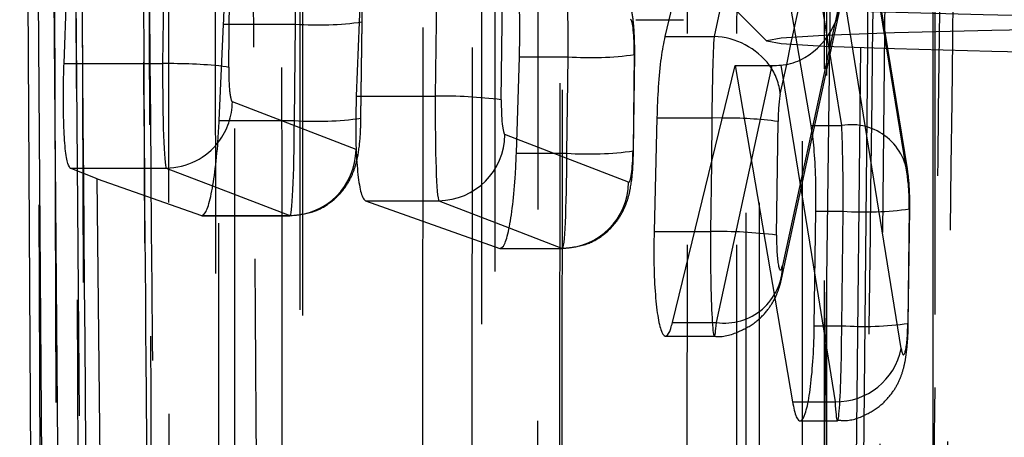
# Model space of a CAD drawing. Extents: x 29 to 404, y 27 to 256.
# Tile 23 of 40: x 223.67 to 226.63, y 207.82 to 209.07. Entities that reach past the tile are written whole.
import ezdxf

# ---------------------------------------------------------------- set-up
doc = ezdxf.new("R2010")
doc.units = 0
doc.linetypes.add('HIDDEN', pattern=[1.905, 1.27, -0.635])
doc.layers.get('0').update_dxf_attribs({"linetype": 'CONTINUOUS'})

msp = doc.modelspace()

# ---------------------------------------------------------------- linework, layer by layer
at = {"color": 7, "linetype": 'HIDDEN'}
for p, q in [((223.84776, 206.96268), (223.82002, 213.55307)), ((223.83967, 213.36497), (223.8654, 206.77)), ((223.73283, 207.24797), (223.70686, 213.0796)), ((223.75888, 213.00396), (223.78018, 207.13034)), ((223.80814, 212.9638), (223.84781, 207.75881)), ((224.25816, 206.40718), (224.25538, 212.80033)), ((224.51963, 206.28076), (224.5171, 212.63403)), ((224.31286, 212.55747), (224.31353, 206.20414)), ((224.26656, 212.27301), (224.26523, 206.44993)), ((225.02635, 205.81506), (225.03014, 211.73587)), ((226.23841, 206.53041), (226.29563, 211.60914)), ((225.29628, 205.68846), (225.29996, 211.56945)), ((224.87767, 205.87582), (224.88136, 211.54148)), ((225.09699, 211.49302), (225.09334, 205.61203)), ((225.05681, 211.33449), (225.05344, 205.71543)), ((225.82109, 205.22295), (225.82301, 210.67142)), ((226.10128, 208.99242), (226.12205, 210.62724)), ((226.21017, 210.63018), (226.19288, 208.99188)), ((225.67235, 205.22295), (225.67434, 210.60562)), ((226.09104, 205.09641), (226.09281, 210.50506)), ((226.41165, 208.98389), (226.41165, 210.45683)), ((225.88983, 210.42856), (225.88809, 205.01992)), ((225.84971, 210.39852), (225.84816, 205.01992)), ((224.11815, 206.62048), (224.11626, 209.53457)), ((225.98459, 209.00033), (226.08972, 209.48897)), ((226.19804, 209.43924), (226.33529, 208.59261)), ((226.33419, 208.62598), (226.20296, 209.43554)), ((226.417, 209.45852), (226.41439, 204.69013)), ((226.00339, 209.00151), (225.93138, 209.42256)), ((226.13677, 208.75606), (226.02872, 209.42256)), ((224.29647, 208.93163), (224.30012, 209.22109)), ((226.14052, 209.17358), (225.95908, 208.33588)), ((226.31549, 208.08687), (226.14052, 209.17358)), ((225.95602, 208.29491), (226.13414, 209.11725)), ((224.28111, 209.06059), (224.49707, 209.06059)), ((224.49341, 208.77113), (224.49707, 209.06059)), ((224.69559, 209.06861), (224.69193, 208.77915)), ((224.6934, 208.77799), (224.69705, 209.06745)), ((224.69705, 209.06745), (224.69559, 209.06861)), ((225.51834, 209.07392), (225.66221, 209.07392)), ((225.16939, 208.96241), (225.31534, 208.96241)), ((225.31168, 208.67294), (225.31534, 208.96241)), ((225.51386, 208.97042), (225.5102, 208.68096)), ((225.51167, 208.67981), (225.51532, 208.96927)), ((225.51532, 208.96927), (225.51386, 208.97042)), ((225.76056, 208.16443), (225.92776, 208.93641)), ((225.95224, 208.84997), (225.9716, 208.93995)), ((224.6785, 208.68395), (224.30738, 208.82704)), ((224.26778, 208.77113), (224.49341, 208.77113)), ((224.6934, 208.77799), (224.69193, 208.77915)), ((225.94135, 208.42697), (225.94566, 208.76841)), ((226.04537, 208.75606), (226.13677, 208.75606)), ((225.49677, 208.58577), (225.16139, 208.71507)), ((225.16003, 208.67294), (225.31168, 208.67294)), ((225.51167, 208.67981), (225.5102, 208.68096)), ((225.74544, 208.64448), (225.74283, 208.43773)), ((224.24763, 208.57512), (224.47998, 208.48554)), ((224.21413, 208.48554), (224.47998, 208.48554)), ((226.05958, 208.49886), (226.14123, 208.49886)), ((226.13689, 208.15501), (226.14123, 208.49886)), ((226.33975, 208.50688), (226.3354, 208.16303)), ((226.33687, 208.16187), (226.34121, 208.50572)), ((226.34121, 208.50572), (226.33975, 208.50688)), ((224.21606, 208.48521), (224.48055, 208.48521)), ((225.1383, 208.44903), (225.29825, 208.38735)), ((225.69514, 208.43773), (225.74283, 208.43773)), ((225.11049, 208.38735), (225.29825, 208.38735)), ((225.11239, 208.38702), (225.29882, 208.38702)), ((226.0567, 208.30082), (226.11697, 207.92652)), ((225.62865, 208.16443), (225.76056, 208.16443)), ((226.3354, 208.16303), (226.33687, 208.16187)), ((226.05459, 208.15501), (226.13689, 208.15501)), ((225.60778, 208.12365), (225.75431, 208.12365)), ((226.03524, 207.92652), (226.11697, 207.92652)), ((226.01201, 207.86909), (226.12402, 207.86909))]:
    msp.add_line(p, q, dxfattribs=at)
at = {"color": 7, "linetype": 'CONTINUOUS'}
for p, q in [((223.66868, 213.12485), (223.70313, 207.39685)), ((223.69471, 213.12657), (223.73576, 207.55931)), ((223.78368, 207.78876), (223.74109, 212.9638)), ((224.75497, 210.77965), (224.67934, 208.84419)), ((225.7219, 209.50832), (225.60581, 209.02384)), ((223.80173, 208.94238), (223.81233, 209.23184)), ((224.10161, 209.23184), (224.09795, 208.94238)), ((225.81203, 209.11002), (225.91203, 209.01004)), ((224.26778, 208.77113), (224.28111, 209.06059)), ((225.60581, 209.02384), (225.75372, 209.02384)), ((226.04537, 208.75606), (226.00339, 209.00151)), ((226.07489, 206.9146), (226.10128, 208.99242)), ((226.19288, 208.99188), (226.16691, 206.53041)), ((225.16003, 208.67294), (225.16939, 208.96241)), ((226.41165, 208.86212), (226.41165, 208.98389)), ((223.80173, 208.94238), (224.09795, 208.94238)), ((225.62865, 208.16443), (225.81646, 208.93641)), ((225.81646, 208.93641), (225.98882, 207.92652)), ((225.81646, 208.93641), (225.92776, 208.93641)), ((224.67934, 208.84419), (224.91622, 208.84419)), ((226.41165, 207.28183), (226.41165, 208.86212)), ((225.58188, 208.77917), (225.57343, 208.43773)), ((225.58188, 208.77917), (225.74714, 208.77917)), ((223.90133, 208.59642), (223.82053, 208.62863)), ((223.82053, 208.62863), (224.10886, 208.62863)), ((223.91096, 207.72934), (223.90133, 208.59642)), ((223.90133, 208.59642), (224.21413, 208.48554)), ((224.7069, 208.53044), (225.11049, 208.38735)), ((224.7069, 208.53044), (224.92713, 208.53044)), ((226.05459, 208.15501), (226.05958, 208.49886))]:
    msp.add_line(p, q, dxfattribs=at)
at = {"color": 8, "linetype": 'CONTINUOUS'}
for p, q in [((224.92283, 209.36798), (224.91622, 208.84419)), ((225.81165, 209.29308), (225.75372, 209.02384)), ((225.11474, 208.83344), (225.12042, 209.28314)), ((225.9716, 208.93995), (225.98459, 209.00033)), ((226.18956, 206.35553), (226.21503, 208.99114)), ((225.95419, 208.93753), (226.0567, 208.30082)), ((225.74714, 208.77917), (225.74544, 208.64448)), ((225.77826, 208.77866), (225.74714, 208.77917)), ((225.16139, 208.71507), (225.12565, 208.72886)), ((224.10886, 208.62863), (224.24763, 208.57512)), ((224.92713, 208.53044), (225.1383, 208.44903)), ((225.57343, 208.43773), (225.69514, 208.43773)), ((225.98882, 207.92652), (226.03524, 207.92652))]:
    msp.add_line(p, q, dxfattribs=at)
at = {"color": 7, "linetype": 'HIDDEN', "flags": 128}
for points in [[(225.22624, 211.67898), (225.226, 211.30297), (225.22504, 209.7989), (225.22243, 205.75821)], [(225.28942, 205.70829), (225.28966, 206.08431), (225.2906, 207.58838), (225.29309, 211.58925)], [(226.01912, 210.61457), (226.01899, 210.23855), (226.01845, 208.73449), (226.01717, 205.16615)], [(226.08417, 205.11624), (226.0843, 205.49226), (226.08479, 206.99632), (226.08595, 210.52484)], [(224.27764, 208.93485), (224.28886, 208.93338), (224.29647, 208.93163)]]:
    msp.add_lwpolyline(points, dxfattribs=at)
at = {"color": 7, "linetype": 'CONTINUOUS', "flags": 128}
msp.add_lwpolyline([(229.71948, 209.07323), (229.06978, 209.06992), (228.46007, 209.06575), (227.89923, 209.06078), (227.39544, 209.05508), (226.95604, 209.04873), (226.58746, 209.04183), (226.29505, 209.03447), (226.08309, 209.02677), (225.95467, 209.01884), (225.91165, 209.01079), (225.95467, 209.00274), (226.08309, 208.99481), (226.29505, 208.98712), (226.58746, 208.97976), (226.77674, 208.97598)], dxfattribs=at)
at = {"color": 7, "linetype": 'HIDDEN'}
for centre, radius, start, end in [((229.45139, 212.9843), 4.65174, 229.28371, 272.25457), ((231.81165, 417.62146), 208.59774, 268.3518515, 271.6481485), ((224.5634, 210.04525), 0.98689, 266.14601, 277.78332), ((225.38166, 209.94738), 0.98721, 266.14789, 277.78144), ((225.78612, 208.83763), 0.16658, 4.24898, 36.36954), ((224.10581, 208.82958), 0.20159, 323.01923, 359.27774), ((224.55974, 209.7561), 0.9872, 266.14788, 277.78146), ((225.7857, 207.52779), 1.25089, 82.65285, 90.3406), ((226.16611, 208.58941), 0.16921, 1.08351, 99.98576), ((224.47802, 208.68602), 0.20049, 270.55913, 359.41022), ((225.378, 209.65783), 0.98712, 266.14789, 277.78251), ((225.29629, 208.58783), 0.20049, 270.55928, 359.40994), ((226.20755, 209.48383), 0.9872, 266.14788, 277.78146), ((225.76724, 207.05043), 1.38751, 82.79117, 91.00788), ((225.78475, 208.33707), 0.17433, 262.02128, 359.60673), ((226.2032, 209.13989), 0.98711, 266.14788, 277.78252), ((226.1195, 208.12645), 0.19994, 269.27365, 348.58271)]:
    msp.add_arc(centre, radius, start, end, dxfattribs=at)
at = {"color": 8, "linetype": 'CONTINUOUS'}
for centre, radius, start, end in [((225.74501, 208.80494), 0.21908, 36.87873, 87.71941), ((224.10289, 206.9128), 2.02959, 85.06078, 90.13957), ((224.10734, 208.82809), 0.19946, 270.43653, 323.09776)]:
    msp.add_arc(centre, radius, start, end, dxfattribs=at)
at = {"color": 7, "linetype": 'CONTINUOUS'}
for centre, radius, start, end in [((224.94063, 207.4569), 1.38751, 82.79117, 91.00788), ((224.92518, 208.73092), 0.20048, 270.55859, 359.41076)]:
    msp.add_arc(centre, radius, start, end, dxfattribs=at)
at = {"color": 7, "linetype": 'HIDDEN'}
for centre, major_axis, ratio, start_param, end_param in [((224.4849, 209.07467), (0.00069, 0.3), 0.0407265, 4.6655339, 6.2363303), ((225.30317, 208.97648), (0.00069, 0.3), 0.0407265, 4.6655339, 6.2363303), ((225.942, 209.17494), (0.00639, 0.23795), 0.8339434, 3.5334496, 4.7290223), ((225.50169, 208.97512), (0.0007, 0.1), 0.1221742, 4.6662944, 6.2370907), ((224.30864, 208.92693), (0.0007, 0.1), 0.1221742, 1.5247017, 3.0954981), ((225.95783, 208.76372), (0.0007, 0.1), 0.1221742, 0.5314136, 1.5247017), ((224.48124, 208.78521), (0.00069, 0.3), 0.0407265, 3.0947376, 4.6655339), ((226.12906, 208.51294), (0.00069, 0.3), 0.0407265, 4.6655339, 5.6573065), ((225.29951, 208.68702), (0.00069, 0.3), 0.0407265, 3.0947376, 4.6655339), ((225.49803, 208.68566), (0.0007, 0.1), 0.1221742, 3.0954981, 4.6662944), ((226.32757, 208.51157), (0.0007, 0.1), 0.1221742, 4.6662944, 5.6580669), ((225.755, 208.42365), (0.00069, 0.3), 0.0407265, 1.5239413, 3.6692279), ((225.95352, 208.42228), (0.0007, 0.1), 0.1221742, 1.5247017, 3.6699884), ((226.32323, 208.16772), (0.0007, 0.1), 0.1221742, 2.5133585, 4.6662944), ((226.12471, 208.16909), (0.00069, 0.3), 0.0407265, 2.5125981, 4.6655339)]:
    msp.add_ellipse(centre, major_axis=major_axis, ratio=ratio, start_param=start_param, end_param=end_param, dxfattribs=at)
at = {"color": 7, "linetype": 'CONTINUOUS'}
for centre, major_axis, ratio, start_param, end_param in [((225.75931, 208.76509), (0.00069, 0.3), 0.0407265, 0.5306532, 1.5239413), ((224.11012, 208.9283), (0.00069, 0.3), 0.0407265, 1.5239413, 3.0947376), ((225.91818, 209.06496), (0.20131, -0.01029), 0.636528, 4.7925316, 4.924667), ((225.942, 209.17494), (0.00639, 0.23795), 0.8339434, 3.2351883, 3.5334496), ((224.92839, 208.83011), (0.00069, 0.3), 0.0407265, 1.5239413, 3.0947376), ((225.12691, 208.82875), (0.0007, 0.1), 0.1221742, 1.5247017, 3.0954981)]:
    msp.add_ellipse(centre, major_axis=major_axis, ratio=ratio, start_param=start_param, end_param=end_param, dxfattribs=at)
at = {"color": 7, "linetype": 'HIDDEN'}
for points, knots in [([(224.02246, 213.48287), (224.02295, 213.35751), (224.0254, 212.73072), (224.03416, 210.53376), (224.04336, 208.46216), (224.05032, 206.89199)], [0, 0, 0, 0, 0.0570602, 0.2853009, 1, 1, 1, 1]), ([(224.06778, 206.85323), (224.06725, 206.97859), (224.06458, 207.60539), (224.05546, 209.80388), (224.04776, 211.87701), (224.04192, 213.4487)], [0, 0, 0, 0, 0.0570203, 0.2851024, 1, 1, 1, 1]), ([(224.02693, 213.13005), (224.03412, 212.18464), (224.04815, 210.34141), (224.06325, 208.49515), (224.0708, 207.59405), (224.07083, 207.59084)], [0, 0, 0, 0, 0.5120223, 0.9982661, 1, 1, 1, 1]), ([(224.05151, 207.67642), (224.05077, 207.76893), (224.046, 208.36288), (224.0318, 210.16597), (224.01927, 211.87655), (224.01041, 213.0857)], [0, 0, 0, 0, 0.0513097, 0.3294019, 1, 1, 1, 1]), ([(223.86748, 207.78876), (223.86035, 208.65075), (223.84608, 210.37576), (223.8329, 212.10077), (223.82631, 212.9638)], [0, 0, 0, 0, 0.4997009, 1, 1, 1, 1]), ([(224.4535, 212.74051), (224.45354, 212.61516), (224.45375, 211.9884), (224.45454, 209.85718), (224.45573, 207.85129), (224.45662, 206.34681)], [0, 0, 0, 0, 0.0588161, 0.2940816, 1, 1, 1, 1]), ([(224.51144, 206.29778), (224.5114, 206.42313), (224.51121, 207.04989), (224.51064, 209.16785), (224.51051, 211.16045), (224.51041, 212.65165)], [0, 0, 0, 0, 0.059185, 0.2959247, 1, 1, 1, 1]), ([(224.35164, 212.16624), (224.35828, 211.04873), (224.36986, 209.1015), (224.38228, 207.15318), (224.38757, 206.323)], [0, 0, 0, 0, 0.57389884, 1, 1, 1, 1]), ([(226.49712, 211.61689), (226.49575, 211.48169), (226.48891, 210.80571), (226.47106, 209.11291), (226.45196, 207.55535), (226.43949, 206.53856)], [0, 0, 0, 0, 0.0798654, 0.3993267, 1, 1, 1, 1]), ([(226.40057, 206.69994), (226.41121, 207.50028), (226.43242, 209.09617), (226.45032, 210.69211), (226.45924, 211.48768)], [0, 0, 0, 0, 0.5015022, 1, 1, 1, 1]), ([(226.25566, 211.30424), (226.25565, 211.30385), (226.24764, 210.57281), (226.23079, 209.10957), (226.21214, 207.64597), (226.20224, 206.91306), (226.20222, 206.91229)], [0, 0, 0, 0, 0.0002613, 0.4993568, 0.9994741, 1, 1, 1, 1]), ([(226.21503, 208.99114), (226.21526, 209.01411), (226.22055, 209.56069), (226.22499, 210.10724), (226.22925, 210.63082)], [0, 0, 0, 0, 0.0420287, 1, 1, 1, 1]), ([(224.69705, 209.06745), (224.69703, 209.08362), (224.69698, 209.12052), (224.69315, 209.1712), (224.68538, 209.21756), (224.66689, 209.26689), (224.63376, 209.31422), (224.59445, 209.34554), (224.56581, 209.35786), (224.55811, 209.36117)], [0, 0, 0, 0, 0.1312191, 0.2994087, 0.4579856, 0.5973641, 0.7445257, 0.9312519, 1, 1, 1, 1]), ([(225.51532, 208.96927), (225.5153, 208.98544), (225.51525, 209.02233), (225.51142, 209.07301), (225.50365, 209.11938), (225.48516, 209.16871), (225.45203, 209.21603), (225.41272, 209.24736), (225.38408, 209.25967), (225.37638, 209.26298)], [0, 0, 0, 0, 0.1312191, 0.2994087, 0.4579854, 0.5973683, 0.7445265, 0.9312527, 1, 1, 1, 1]), ([(224.48267, 208.48589), (224.5068, 208.48836), (224.55095, 208.49289), (224.60434, 208.52472), (224.6408, 208.56125), (224.66414, 208.59927), (224.67804, 208.63631), (224.68747, 208.67953), (224.69205, 208.72514), (224.69305, 208.76426), (224.6934, 208.77799)], [0, 0, 0, 0, 0.16974053, 0.31065152, 0.42994924, 0.53447718, 0.62851555, 0.72368816, 0.90299632, 1, 1, 1, 1]), ([(225.30097, 208.38771), (225.32509, 208.39018), (225.36923, 208.39471), (225.42261, 208.42653), (225.45907, 208.46306), (225.48241, 208.50108), (225.49631, 208.53812), (225.50574, 208.58135), (225.51032, 208.62695), (225.51132, 208.66607), (225.51167, 208.67981)], [0, 0, 0, 0, 0.1696835, 0.3106036, 0.4299073, 0.5344438, 0.6284856, 0.7236649, 0.9029896, 1, 1, 1, 1]), ([(226.34121, 208.50572), (226.34124, 208.51603), (226.34132, 208.54599), (226.33943, 208.58735), (226.3357, 208.61487), (226.33419, 208.62598)], [0, 0, 0, 0, 0.2383528, 0.6923024, 1, 1, 1, 1]), ([(225.75368, 208.12382), (225.75399, 208.12376), (225.77896, 208.11915), (225.82519, 208.13399), (225.879, 208.16335), (225.9152, 208.20061), (225.93824, 208.23849), (225.95025, 208.27047), (225.95446, 208.28829), (225.95602, 208.29491)], [0, 0, 0, 0, 0.0032192, 0.2595704, 0.4621169, 0.6338289, 0.7843441, 0.9198665, 1, 1, 1, 1]), ([(226.1237, 207.87192), (226.13113, 207.87109), (226.16189, 207.86765), (226.21073, 207.88586), (226.25949, 207.9181), (226.2919, 207.95577), (226.31226, 207.99354), (226.32427, 208.03056), (226.33206, 208.07276), (226.33588, 208.11724), (226.33664, 208.15166), (226.33687, 208.16187)], [0, 0, 0, 0, 0.0523199, 0.2168215, 0.3496345, 0.4636912, 0.5641944, 0.6558823, 0.7581131, 0.9281808, 1, 1, 1, 1])]:
    msp.add_open_spline(points, degree=3, knots=knots, dxfattribs=at)
at = {"color": 7, "linetype": 'CONTINUOUS'}
for points, knots in [([(224.28111, 209.06059), (224.28222, 209.09413), (224.28442, 209.16119), (224.28183, 209.25281), (224.27511, 209.32404), (224.26575, 209.36506), (224.25851, 209.37163), (224.25553, 209.37434)], [0, 0, 0, 0, 0.2121949, 0.4243962, 0.636622, 0.8500523, 1, 1, 1, 1]), ([(225.16939, 208.96241), (225.17004, 208.99596), (225.17133, 209.06308), (225.16754, 209.15471), (225.15991, 209.22597), (225.15008, 209.26691), (225.14283, 209.27346), (225.13984, 209.27615)], [0, 0, 0, 0, 0.212218, 0.4244344, 0.6369265, 0.8508153, 1, 1, 1, 1]), ([(225.60581, 209.02384), (225.60186, 209.00389), (225.59395, 208.96398), (225.58546, 208.8756), (225.58305, 208.81055), (225.58188, 208.77917)], [0, 0, 0, 0, 0.3410135, 0.6821108, 1, 1, 1, 1]), ([(223.82053, 208.62863), (223.81722, 208.63352), (223.8106, 208.64331), (223.80373, 208.69933), (223.79995, 208.77868), (223.79949, 208.86457), (223.80109, 208.92026), (223.80173, 208.94238)], [0, 0, 0, 0, 0.2154432, 0.4309226, 0.6455342, 0.8592275, 1, 1, 1, 1]), ([(224.67934, 208.84419), (224.67842, 208.81065), (224.67659, 208.74357), (224.67969, 208.65195), (224.68686, 208.58072), (224.69654, 208.53972), (224.70387, 208.53315), (224.7069, 208.53044)], [0, 0, 0, 0, 0.2121692, 0.4243388, 0.6366244, 0.8502068, 1, 1, 1, 1]), ([(224.21413, 208.48554), (224.2188, 208.48732), (224.22813, 208.49088), (224.24258, 208.53921), (224.25517, 208.6133), (224.26367, 208.6958), (224.26665, 208.75039), (224.26778, 208.77113)], [0, 0, 0, 0, 0.2172744, 0.4345307, 0.6517646, 0.8677024, 1, 1, 1, 1]), ([(226.05958, 208.49886), (226.05962, 208.53236), (226.0597, 208.59936), (226.0545, 208.69133), (226.04838, 208.73472), (226.04537, 208.75606)], [0, 0, 0, 0, 0.3370009, 0.6739717, 1, 1, 1, 1]), ([(225.11049, 208.38735), (225.11511, 208.38913), (225.12435, 208.39268), (225.13808, 208.44096), (225.1496, 208.51498), (225.15695, 208.59747), (225.15918, 208.65209), (225.16003, 208.67294)], [0, 0, 0, 0, 0.21726837, 0.43453416, 0.65150706, 0.86697804, 1, 1, 1, 1]), ([(225.57343, 208.43773), (225.57303, 208.40415), (225.57222, 208.33701), (225.57674, 208.24548), (225.58501, 208.17382), (225.59656, 208.12965), (225.61, 208.11857), (225.62109, 208.13641), (225.62701, 208.15837), (225.62865, 208.16443)], [0, 0, 0, 0, 0.1551583, 0.310312, 0.465758, 0.6223182, 0.7802653, 0.9392726, 1, 1, 1, 1]), ([(225.98882, 207.92652), (225.9926, 207.90927), (226.00016, 207.87476), (226.01397, 207.864), (226.02767, 207.886), (226.03996, 207.94104), (226.04922, 208.02193), (226.05349, 208.09834), (226.05436, 208.14347), (226.05459, 208.15501)], [0, 0, 0, 0, 0.1577515, 0.315474, 0.4738753, 0.632357, 0.7900081, 0.946308, 1, 1, 1, 1])]:
    msp.add_open_spline(points, degree=3, knots=knots, dxfattribs=at)

doc.saveas('drawing.dxf')
